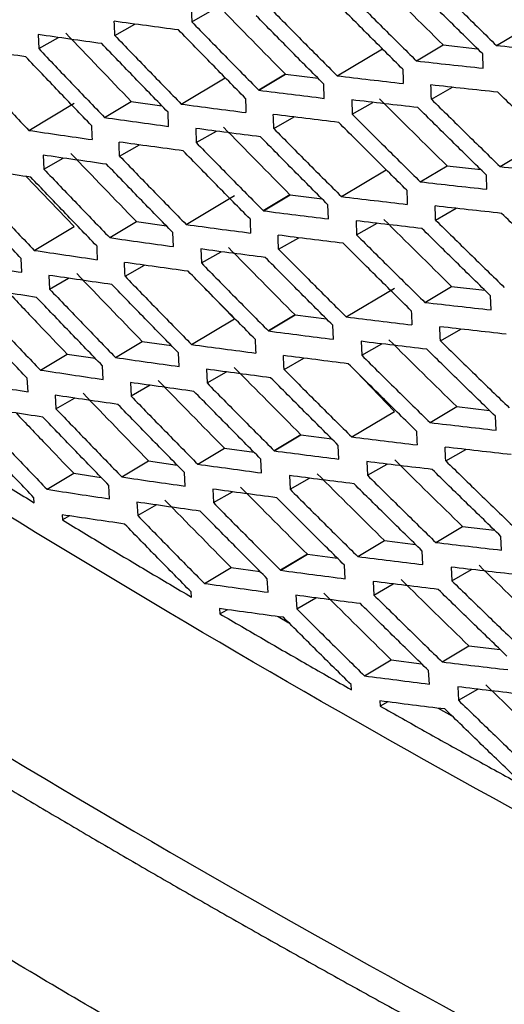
# Model space of a CAD drawing. Header units: millimetres. Extents: x -945 to 1227, y -951 to 1232.
# Tile 145 of 171: x 866 to 879, y 767 to 793. Entities that reach past the tile are written whole.
import ezdxf

# ---------------------------------------------------------------- set-up
doc = ezdxf.new("R2010")
doc.units = ezdxf.units.MM

msp = doc.modelspace()

# ---------------------------------------------------------------- linework, layer by layer
at = {"color": 7, "linetype": 'Continuous', "lineweight": 25}
for p, q in [((870.729, 793.727), (870.742, 793.348)), ((870.742, 793.348), (871.282, 793.656)), ((878.815, 792.723), (880.041, 793.457)), ((868.703, 792.986), (869.234, 793.29)), ((866.672, 793.011), (866.686, 792.638)), ((866.686, 792.638), (867.207, 792.935)), ((876.693, 792.314), (877.4, 792.738)), ((877.4, 792.738), (878.313, 792.637)), ((874.595, 791.919), (875.792, 792.636)), ((878.461, 792.12), (878.451, 792.501)), ((873.224, 791.961), (872.517, 791.538)), ((872.517, 791.538), (873.224, 791.961)), ((872.518, 791.537), (873.225, 791.961)), ((873.225, 791.961), (874.088, 791.854)), ((870.463, 791.17), (871.629, 791.869)), ((874.251, 791.322), (874.238, 791.701)), ((877.092, 791.298), (877.649, 791.616)), ((866.423, 790.474), (867.627, 791.196)), ((868.432, 790.815), (869.139, 791.239)), ((869.139, 791.239), (869.947, 791.127)), ((874.98, 791.281), (874.992, 790.902)), ((874.992, 790.902), (875.542, 791.216)), ((870.128, 790.58), (870.113, 790.955)), ((872.916, 790.519), (873.457, 790.828)), ((870.846, 790.525), (870.86, 790.149)), ((870.86, 790.149), (871.393, 790.454)), ((868.83, 789.792), (869.353, 790.091)), ((878.911, 789.514), (880.127, 790.242)), ((866.805, 789.817), (866.821, 789.449)), ((866.821, 789.449), (867.334, 789.741)), ((874.707, 788.72), (875.894, 789.431)), ((876.798, 789.11), (877.505, 789.534)), ((877.505, 789.534), (878.402, 789.434)), ((878.56, 788.914), (878.547, 789.291)), ((866.356, 789.251), (867.627, 787.929)), ((873.344, 788.767), (872.637, 788.344)), ((872.638, 788.343), (873.346, 788.767)), ((872.638, 788.344), (873.345, 788.767)), ((873.346, 788.767), (874.193, 788.66)), ((870.592, 787.981), (871.87, 788.746)), ((874.365, 788.126), (874.351, 788.501)), ((877.202, 788.095), (877.752, 788.409)), ((868.568, 787.631), (869.276, 788.055)), ((869.276, 788.055), (870.068, 787.943)), ((875.096, 788.078), (875.111, 787.703)), ((875.111, 787.703), (875.653, 788.013)), ((866.568, 787.295), (867.627, 787.929)), ((870.258, 787.394), (870.242, 787.764)), ((873.042, 787.325), (873.576, 787.63)), ((870.979, 787.331), (870.996, 786.96)), ((870.996, 786.96), (871.52, 787.26)), ((866.241, 786.714), (866.223, 787.077)), ((868.973, 786.608), (869.488, 786.902)), ((866.955, 786.633), (866.973, 786.269)), ((866.973, 786.269), (867.477, 786.557)), ((871.058, 786.324), (871.87, 785.48)), ((874.835, 785.531), (876.114, 786.297)), ((876.918, 785.916), (877.625, 786.34)), ((877.625, 786.34), (878.508, 786.24)), ((878.674, 785.718), (878.66, 786.091)), ((870.736, 784.801), (871.87, 785.48)), ((873.481, 785.583), (872.774, 785.16)), ((872.775, 785.159), (873.482, 785.583)), ((873.482, 785.583), (872.775, 785.16)), ((873.482, 785.583), (874.314, 785.477)), ((874.496, 784.94), (874.48, 785.31)), ((877.329, 784.901), (877.871, 785.21)), ((868.721, 784.456), (869.429, 784.88)), ((869.429, 784.88), (870.204, 784.77)), ((875.229, 784.885), (875.246, 784.514)), ((875.246, 784.514), (875.78, 784.819)), ((866.729, 784.125), (867.436, 784.549)), ((867.436, 784.549), (868.182, 784.437)), ((870.405, 784.217), (870.387, 784.582)), ((873.186, 784.141), (873.711, 784.44)), ((868.393, 783.876), (868.375, 784.237)), ((871.129, 784.146), (871.147, 783.781)), ((871.147, 783.781), (871.663, 784.075)), ((875.087, 784.097), (876.114, 783.03)), ((866.404, 783.548), (866.384, 783.905)), ((869.114, 783.795), (869.133, 783.433)), ((869.639, 783.722), (869.133, 783.433)), ((867.121, 783.457), (867.141, 783.099)), ((867.141, 783.099), (867.636, 783.381)), ((874.98, 782.351), (876.114, 783.03)), ((877.055, 782.732), (877.762, 783.156)), ((877.762, 783.156), (878.628, 783.056)), ((878.804, 782.531), (878.789, 782.9)), ((873.634, 782.409), (872.927, 781.985)), ((873.635, 782.409), (872.928, 781.985)), ((872.928, 781.984), (873.636, 782.408)), ((873.636, 782.408), (874.45, 782.303)), ((870.898, 781.632), (871.605, 782.055)), ((871.605, 782.055), (872.391, 781.948)), ((874.642, 781.763), (874.624, 782.128)), ((877.473, 781.717), (878.006, 782.021)), ((872.593, 781.4), (872.574, 781.763)), ((868.891, 781.292), (869.598, 781.716)), ((869.598, 781.716), (870.356, 781.606)), ((875.379, 781.7), (875.398, 781.335)), ((875.398, 781.335), (875.923, 781.634)), ((866.906, 780.965), (867.614, 781.389)), ((867.614, 781.389), (868.341, 781.279)), ((870.567, 781.05), (870.548, 781.41)), ((873.327, 781.329), (873.346, 780.966)), ((873.346, 780.966), (873.862, 781.26)), ((868.564, 780.714), (868.544, 781.07)), ((871.296, 780.971), (871.315, 780.611)), ((866.569, 780.606), (866.561, 780.742)), ((871.315, 780.611), (871.822, 780.9)), ((869.289, 780.624), (869.309, 780.268)), ((869.806, 780.551), (869.309, 780.268)), ((867.305, 780.291), (867.313, 780.154)), ((867.505, 780.261), (867.313, 780.154)), ((877.208, 779.557), (877.915, 779.981)), ((877.915, 779.981), (878.764, 779.882)), ((878.951, 779.354), (878.933, 779.718)), ((875.142, 779.182), (875.849, 779.606)), ((875.849, 779.606), (876.672, 779.504)), ((873.804, 779.244), (873.096, 778.82)), ((873.805, 779.244), (873.097, 778.82)), ((873.098, 778.82), (873.805, 779.243)), ((873.805, 779.243), (874.602, 779.139)), ((876.867, 778.969), (876.848, 779.331)), ((871.075, 778.472), (871.783, 778.896)), ((871.783, 778.896), (872.551, 778.789)), ((874.805, 778.596), (874.785, 778.956)), ((877.614, 778.904), (877.633, 778.542)), ((872.763, 778.238), (872.743, 778.595)), ((877.633, 778.542), (878.157, 778.841)), ((875.546, 778.524), (875.566, 778.164)), ((875.566, 778.164), (876.082, 778.459)), ((870.733, 778.109), (870.725, 778.247)), ((873.502, 778.158), (873.522, 777.8)), ((873.522, 777.8), (874.029, 778.09)), ((871.479, 777.804), (871.487, 777.666)), ((871.487, 777.666), (871.684, 777.776)), ((873.031, 777.593), (873.314, 777.43)), ((877.377, 776.393), (878.085, 776.816)), ((878.085, 776.816), (878.916, 776.718)), ((875.319, 776.022), (876.027, 776.446)), ((876.027, 776.446), (876.832, 776.345)), ((877.037, 775.807), (877.017, 776.163)), ((874.97, 775.656), (874.962, 775.793)), ((877.789, 775.733), (877.809, 775.376)), ((877.809, 775.376), (878.324, 775.67)), ((875.729, 775.358), (875.738, 775.22)), ((875.938, 775.332), (875.738, 775.22)), ((877.274, 775.167), (877.634, 774.965))]:
    msp.add_line(p, q, dxfattribs=at)
for points in [[(875.61, 794.52), (876.205, 793.925), (876.801, 793.331), (877.4, 792.738)], [(871.461, 793.759), (872.047, 793.158), (872.634, 792.559), (873.224, 791.961)], [(868.703, 792.986), (868.698, 793.112), (868.694, 793.238), (868.689, 793.363)], [(867.406, 793.048), (867.981, 792.444), (868.559, 791.841), (869.139, 791.239)], [(873.225, 791.961), (873.225, 791.961), (873.225, 791.961), (873.224, 791.961)], [(873.224, 791.961), (873.224, 791.961), (873.224, 791.961), (873.224, 791.961)], [(876.334, 792.095), (876.338, 791.968), (876.341, 791.841), (876.345, 791.715)], [(877.092, 791.298), (877.088, 791.425), (877.084, 791.552), (877.08, 791.678)], [(872.164, 791.322), (872.169, 791.196), (872.173, 791.071), (872.178, 790.945)], [(875.712, 791.313), (876.307, 790.718), (876.905, 790.125), (877.505, 789.534)], [(872.916, 790.519), (872.911, 790.645), (872.907, 790.77), (872.902, 790.896)], [(868.085, 790.601), (868.09, 790.477), (868.095, 790.353), (868.1, 790.229)], [(871.58, 790.56), (872.166, 789.961), (872.754, 789.364), (873.344, 788.767)], [(868.83, 789.793), (868.824, 789.917), (868.819, 790.041), (868.814, 790.165)], [(867.541, 789.859), (868.117, 789.257), (868.695, 788.655), (869.276, 788.055)], [(873.345, 788.767), (873.345, 788.767), (873.344, 788.767), (873.344, 788.767)], [(873.346, 788.767), (873.345, 788.767), (873.345, 788.767), (873.345, 788.767)], [(876.438, 788.89), (876.443, 788.764), (876.447, 788.639), (876.452, 788.513)], [(877.203, 788.095), (877.198, 788.22), (877.193, 788.346), (877.189, 788.471)], [(872.285, 788.126), (872.29, 788.002), (872.295, 787.878), (872.3, 787.754)], [(875.831, 788.114), (876.427, 787.521), (877.025, 786.93), (877.625, 786.34)], [(873.043, 787.325), (873.037, 787.449), (873.032, 787.574), (873.027, 787.698)], [(868.222, 787.414), (868.227, 787.292), (868.233, 787.17), (868.239, 787.047)], [(871.715, 787.371), (872.302, 786.774), (872.89, 786.178), (873.481, 785.583)], [(868.973, 786.608), (868.967, 786.731), (868.961, 786.853), (868.956, 786.976)], [(867.693, 786.68), (868.269, 786.079), (868.848, 785.479), (869.429, 784.88)], [(876.559, 785.694), (876.564, 785.57), (876.569, 785.446), (876.574, 785.322)], [(873.481, 785.583), (873.481, 785.583), (873.482, 785.583), (873.482, 785.583)], [(873.482, 785.583), (873.482, 785.583), (873.482, 785.583), (873.482, 785.583)], [(877.329, 784.901), (877.324, 785.025), (877.319, 785.149), (877.314, 785.273)], [(872.422, 784.94), (872.427, 784.817), (872.433, 784.695), (872.439, 784.572)], [(875.966, 784.925), (876.562, 784.334), (877.161, 783.744), (877.762, 783.156)], [(888.124, 767.787), (877.931, 773.012), (868.325, 778.557), (859.273, 784.442)], [(873.186, 784.141), (873.18, 784.263), (873.174, 784.386), (873.169, 784.509)], [(871.867, 784.192), (872.454, 783.596), (873.043, 783.002), (873.634, 782.409)], [(869.853, 783.844), (870.435, 783.247), (871.019, 782.65), (871.605, 782.055)], [(867.861, 783.51), (868.438, 782.91), (869.017, 782.312), (869.598, 781.716)], [(876.696, 782.508), (876.701, 782.385), (876.707, 782.263), (876.712, 782.141)], [(873.634, 782.409), (873.635, 782.409), (873.635, 782.409), (873.635, 782.409)], [(873.636, 782.408), (873.635, 782.408), (873.635, 782.409), (873.635, 782.409)], [(877.473, 781.717), (877.467, 781.839), (877.461, 781.961), (877.455, 782.084)], [(876.118, 781.746), (876.715, 781.156), (877.314, 780.568), (877.915, 779.981)], [(874.066, 781.377), (874.658, 780.785), (875.252, 780.195), (875.849, 779.606)], [(872.035, 781.022), (872.623, 780.428), (873.212, 779.835), (873.804, 779.244)], [(870.029, 780.679), (870.612, 780.083), (871.196, 779.489), (871.783, 778.896)], [(873.804, 779.244), (873.804, 779.244), (873.804, 779.244), (873.805, 779.244)], [(873.805, 779.243), (873.805, 779.244), (873.805, 779.244), (873.805, 779.244)], [(878.353, 778.953), (878.955, 778.368), (879.559, 777.783), (880.166, 777.201)], [(876.286, 778.576), (876.884, 777.988), (877.483, 777.402), (878.085, 776.816)], [(874.243, 778.211), (874.835, 777.622), (875.43, 777.033), (876.027, 776.446)], [(878.53, 775.788), (879.132, 775.204), (879.737, 774.622), (880.343, 774.041)]]:
    msp.add_open_spline(points, degree=3, dxfattribs=at)
for points, knots in [([(876.999, 794.511), (877.3, 794.212), (877.904, 793.615), (878.511, 793.02), (878.815, 792.723)], [0, 0, 0, 0, 0.49963, 1, 1, 1, 1]), ([(880.59, 792.92), (880.285, 793.217), (879.674, 793.81), (879.067, 794.406), (878.764, 794.703)], [0, 0, 0, 0, 0.5004344, 1, 1, 1, 1]), ([(878.451, 792.501), (878.147, 792.799), (877.541, 793.395), (876.939, 793.993), (876.637, 794.291)], [0, 0, 0, 0, 0.500362, 1, 1, 1, 1]), ([(874.89, 794.11), (875.19, 793.81), (875.789, 793.21), (876.392, 792.613), (876.693, 792.314)], [0, 0, 0, 0, 0.499728, 1, 1, 1, 1]), ([(872.805, 793.722), (873.103, 793.421), (873.697, 792.819), (874.295, 792.219), (874.595, 791.919)], [0, 0, 0, 0, 0.499857, 1, 1, 1, 1]), ([(876.333, 792.095), (876.032, 792.394), (875.431, 792.992), (874.832, 793.593), (874.533, 793.893)], [0, 0, 0, 0, 0.500258, 1, 1, 1, 1]), ([(874.238, 791.701), (873.94, 792.001), (873.343, 792.602), (872.749, 793.205), (872.451, 793.507)], [0, 0, 0, 0, 0.498856, 1, 1, 1, 1]), ([(870.392, 793.133), (870.107, 793.171), (869.538, 793.247), (868.972, 793.324), (868.689, 793.363)], [0, 0, 0, 0, 0.499728, 1, 1, 1, 1]), ([(870.742, 793.348), (871.036, 793.047), (871.626, 792.442), (872.22, 791.84), (872.517, 791.537)], [0, 0, 0, 0, 0.4984631, 1, 1, 1, 1]), ([(868.356, 792.772), (868.074, 792.811), (867.511, 792.89), (866.952, 792.971), (866.672, 793.011)], [0, 0, 0, 0, 0.49961, 1, 1, 1, 1]), ([(868.703, 792.986), (868.995, 792.683), (869.58, 792.076), (870.169, 791.472), (870.463, 791.17)], [0, 0, 0, 0, 0.5001651, 1, 1, 1, 1]), ([(872.164, 791.322), (871.868, 791.623), (871.275, 792.226), (870.686, 792.831), (870.392, 793.133)], [0, 0, 0, 0, 0.4999529, 1, 1, 1, 1]), ([(870.113, 790.955), (869.82, 791.257), (869.232, 791.862), (868.648, 792.468), (868.356, 792.772)], [0, 0, 0, 0, 0.499819, 1, 1, 1, 1]), ([(878.815, 792.723), (879.111, 792.692), (879.705, 792.629), (880.301, 792.569), (880.6, 792.539)], [0, 0, 0, 0, 0.499613, 1, 1, 1, 1]), ([(866.342, 792.423), (866.064, 792.464), (865.507, 792.546), (864.954, 792.63), (864.678, 792.672)], [0, 0, 0, 0, 0.499523, 1, 1, 1, 1]), ([(868.085, 790.6), (867.794, 790.904), (867.211, 791.51), (866.632, 792.119), (866.342, 792.423)], [0, 0, 0, 0, 0.499716, 1, 1, 1, 1]), ([(866.686, 792.638), (866.977, 792.333), (867.556, 791.725), (868.14, 791.118), (868.432, 790.815)], [0, 0, 0, 0, 0.500274, 1, 1, 1, 1]), ([(864.693, 792.302), (864.981, 791.997), (865.555, 791.386), (866.134, 790.778), (866.423, 790.474)], [0, 0, 0, 0, 0.500356, 1, 1, 1, 1]), ([(876.693, 792.314), (876.987, 792.281), (877.574, 792.215), (878.166, 792.152), (878.461, 792.12)], [0, 0, 0, 0, 0.499705, 1, 1, 1, 1]), ([(874.595, 791.919), (874.885, 791.884), (875.467, 791.815), (876.052, 791.748), (876.345, 791.714)], [0, 0, 0, 0, 0.499825, 1, 1, 1, 1]), ([(878.85, 791.485), (878.554, 791.516), (877.962, 791.58), (877.374, 791.645), (877.08, 791.678)], [0, 0, 0, 0, 0.500303, 1, 1, 1, 1]), ([(872.517, 791.537), (872.806, 791.501), (873.382, 791.428), (873.962, 791.358), (874.251, 791.322)], [0, 0, 0, 0, 0.501537, 1, 1, 1, 1]), ([(880.679, 789.706), (880.373, 790.002), (879.762, 790.594), (879.154, 791.188), (878.85, 791.485)], [0, 0, 0, 0, 0.500454, 1, 1, 1, 1]), ([(870.463, 791.17), (870.748, 791.132), (871.317, 791.056), (871.891, 790.982), (872.177, 790.945)], [0, 0, 0, 0, 0.500154, 1, 1, 1, 1]), ([(876.732, 791.078), (876.439, 791.111), (875.853, 791.178), (875.27, 791.247), (874.98, 791.281)], [0, 0, 0, 0, 0.50019, 1, 1, 1, 1]), ([(877.092, 791.298), (877.394, 791), (877.999, 790.405), (878.607, 789.811), (878.911, 789.514)], [0, 0, 0, 0, 0.499613, 1, 1, 1, 1]), ([(874.636, 790.683), (874.346, 790.718), (873.766, 790.788), (873.19, 790.86), (872.902, 790.896)], [0, 0, 0, 0, 0.500047, 1, 1, 1, 1]), ([(874.992, 790.902), (875.292, 790.603), (875.892, 790.004), (876.496, 789.408), (876.798, 789.11)], [0, 0, 0, 0, 0.499714, 1, 1, 1, 1]), ([(878.547, 789.291), (878.244, 789.588), (877.637, 790.183), (877.033, 790.78), (876.732, 791.078)], [0, 0, 0, 0, 0.500378, 1, 1, 1, 1]), ([(868.432, 790.815), (868.713, 790.775), (869.277, 790.696), (869.844, 790.619), (870.128, 790.58)], [0, 0, 0, 0, 0.5002956, 1, 1, 1, 1]), ([(876.438, 788.89), (876.137, 789.188), (875.534, 789.785), (874.935, 790.384), (874.636, 790.683)], [0, 0, 0, 0, 0.500272, 1, 1, 1, 1]), ([(866.423, 790.474), (866.702, 790.433), (867.259, 790.35), (867.82, 790.269), (868.1, 790.229)], [0, 0, 0, 0, 0.500406, 1, 1, 1, 1]), ([(872.562, 790.302), (872.274, 790.339), (871.7, 790.412), (871.13, 790.487), (870.846, 790.525)], [0, 0, 0, 0, 0.501086, 1, 1, 1, 1]), ([(872.916, 790.519), (873.213, 790.218), (873.808, 789.618), (874.407, 789.019), (874.707, 788.72)], [0, 0, 0, 0, 0.499846, 1, 1, 1, 1]), ([(870.511, 789.933), (870.227, 789.971), (869.66, 790.047), (869.096, 790.126), (868.814, 790.165)], [0, 0, 0, 0, 0.49972, 1, 1, 1, 1]), ([(870.86, 790.149), (871.155, 789.849), (871.745, 789.246), (872.34, 788.645), (872.638, 788.343)], [0, 0, 0, 0, 0.498458, 1, 1, 1, 1]), ([(874.351, 788.501), (874.053, 788.8), (873.454, 789.399), (872.86, 790.001), (872.562, 790.302)], [0, 0, 0, 0, 0.498914, 1, 1, 1, 1]), ([(868.483, 789.576), (868.202, 789.616), (867.641, 789.695), (867.084, 789.777), (866.805, 789.817)], [0, 0, 0, 0, 0.499605, 1, 1, 1, 1]), ([(872.285, 788.126), (871.988, 788.427), (871.395, 789.028), (870.806, 789.631), (870.511, 789.933)], [0, 0, 0, 0, 0.49996, 1, 1, 1, 1]), ([(870.242, 787.764), (869.948, 788.065), (869.36, 788.668), (868.775, 789.274), (868.483, 789.576)], [0, 0, 0, 0, 0.499823, 1, 1, 1, 1]), ([(868.83, 789.792), (869.122, 789.49), (869.708, 788.885), (870.297, 788.282), (870.592, 787.981)], [0, 0, 0, 0, 0.50016, 1, 1, 1, 1]), ([(866.477, 789.232), (866.2, 789.273), (865.646, 789.356), (865.095, 789.44), (864.819, 789.483)], [0, 0, 0, 0, 0.49952, 1, 1, 1, 1]), ([(866.821, 789.449), (867.112, 789.145), (867.692, 788.538), (868.276, 787.933), (868.568, 787.631)], [0, 0, 0, 0, 0.500273, 1, 1, 1, 1]), ([(878.911, 789.514), (879.206, 789.483), (879.798, 789.419), (880.393, 789.358), (880.69, 789.328)], [0, 0, 0, 0, 0.499629, 1, 1, 1, 1]), ([(864.836, 789.118), (865.124, 788.813), (865.699, 788.204), (866.278, 787.598), (866.568, 787.295)], [0, 0, 0, 0, 0.500358, 1, 1, 1, 1]), ([(868.222, 787.414), (867.93, 787.716), (867.347, 788.321), (866.767, 788.929), (866.477, 789.232)], [0, 0, 0, 0, 0.499717, 1, 1, 1, 1]), ([(876.798, 789.11), (877.09, 789.077), (877.676, 789.01), (878.265, 788.946), (878.56, 788.914)], [0, 0, 0, 0, 0.499718, 1, 1, 1, 1]), ([(866.223, 787.077), (865.935, 787.38), (865.356, 787.987), (864.782, 788.596), (864.495, 788.901)], [0, 0, 0, 0, 0.4996351, 1, 1, 1, 1]), ([(874.707, 788.72), (874.997, 788.685), (875.576, 788.615), (876.16, 788.547), (876.451, 788.513)], [0, 0, 0, 0, 0.499835, 1, 1, 1, 1]), ([(872.638, 788.343), (872.926, 788.306), (873.5, 788.233), (874.077, 788.162), (874.365, 788.126)], [0, 0, 0, 0, 0.501542, 1, 1, 1, 1]), ([(878.953, 788.275), (878.657, 788.307), (878.068, 788.372), (877.481, 788.438), (877.189, 788.471)], [0, 0, 0, 0, 0.50029, 1, 1, 1, 1]), ([(880.783, 786.5), (880.477, 786.796), (879.865, 787.386), (879.257, 787.979), (878.953, 788.275)], [0, 0, 0, 0, 0.500468, 1, 1, 1, 1]), ([(870.592, 787.981), (870.875, 787.942), (871.443, 787.865), (872.014, 787.791), (872.3, 787.753)], [0, 0, 0, 0, 0.50016, 1, 1, 1, 1]), ([(876.842, 787.873), (876.55, 787.907), (875.966, 787.974), (875.386, 788.043), (875.096, 788.078)], [0, 0, 0, 0, 0.500181, 1, 1, 1, 1]), ([(877.202, 788.095), (877.505, 787.798), (878.11, 787.203), (878.719, 786.611), (879.023, 786.315)], [0, 0, 0, 0, 0.4996, 1, 1, 1, 1]), ([(878.66, 786.091), (878.356, 786.387), (877.748, 786.98), (877.144, 787.576), (876.842, 787.873)], [0, 0, 0, 0, 0.500389, 1, 1, 1, 1]), ([(868.568, 787.631), (868.849, 787.591), (869.411, 787.511), (869.976, 787.433), (870.258, 787.394)], [0, 0, 0, 0, 0.500299, 1, 1, 1, 1]), ([(874.755, 787.483), (874.466, 787.518), (873.888, 787.589), (873.314, 787.662), (873.027, 787.698)], [0, 0, 0, 0, 0.50004, 1, 1, 1, 1]), ([(876.559, 785.694), (876.257, 785.992), (875.654, 786.587), (875.054, 787.185), (874.755, 787.483)], [0, 0, 0, 0, 0.50028, 1, 1, 1, 1]), ([(875.111, 787.703), (875.411, 787.405), (876.012, 786.808), (876.616, 786.214), (876.918, 785.916)], [0, 0, 0, 0, 0.499704, 1, 1, 1, 1]), ([(866.568, 787.295), (866.845, 787.253), (867.4, 787.169), (867.959, 787.088), (868.238, 787.047)], [0, 0, 0, 0, 0.5004077, 1, 1, 1, 1]), ([(872.689, 787.107), (872.402, 787.143), (871.831, 787.217), (871.262, 787.293), (870.979, 787.331)], [0, 0, 0, 0, 0.501027, 1, 1, 1, 1]), ([(873.042, 787.325), (873.34, 787.025), (873.936, 786.426), (874.536, 785.829), (874.835, 785.531)], [0, 0, 0, 0, 0.49984, 1, 1, 1, 1]), ([(864.589, 786.972), (864.864, 786.928), (865.413, 786.842), (865.965, 786.757), (866.241, 786.714)], [0, 0, 0, 0, 0.5004856, 1, 1, 1, 1]), ([(870.646, 786.742), (870.363, 786.78), (869.798, 786.857), (869.236, 786.936), (868.955, 786.976)], [0, 0, 0, 0, 0.499718, 1, 1, 1, 1]), ([(870.996, 786.96), (871.29, 786.66), (871.881, 786.059), (872.476, 785.46), (872.775, 785.159)], [0, 0, 0, 0, 0.498462, 1, 1, 1, 1]), ([(874.48, 785.31), (874.181, 785.608), (873.582, 786.206), (872.987, 786.806), (872.689, 787.106)], [0, 0, 0, 0, 0.498973, 1, 1, 1, 1]), ([(872.422, 784.94), (872.125, 785.24), (871.531, 785.839), (870.941, 786.441), (870.646, 786.742)], [0, 0, 0, 0, 0.499962, 1, 1, 1, 1]), ([(868.626, 786.39), (868.347, 786.43), (867.788, 786.51), (867.233, 786.592), (866.955, 786.633)], [0, 0, 0, 0, 0.499605, 1, 1, 1, 1]), ([(868.973, 786.608), (869.266, 786.306), (869.852, 785.703), (870.442, 785.102), (870.736, 784.801)], [0, 0, 0, 0, 0.500161, 1, 1, 1, 1]), ([(866.629, 786.05), (866.353, 786.092), (865.8, 786.175), (865.252, 786.26), (864.977, 786.302)], [0, 0, 0, 0, 0.499522, 1, 1, 1, 1]), ([(865.899, 786.162), (866.158, 785.888), (866.669, 785.35), (867.183, 784.813), (867.436, 784.549)], [0, 0, 0, 0, 0.50759, 1, 1, 1, 1]), ([(866.973, 786.269), (867.264, 785.966), (867.845, 785.361), (868.429, 784.758), (868.721, 784.456)], [0, 0, 0, 0, 0.500277, 1, 1, 1, 1]), ([(870.387, 784.582), (870.093, 784.883), (869.504, 785.484), (868.919, 786.088), (868.626, 786.39)], [0, 0, 0, 0, 0.4998214, 1, 1, 1, 1]), ([(864.996, 785.943), (865.284, 785.639), (865.86, 785.032), (866.439, 784.427), (866.729, 784.125)], [0, 0, 0, 0, 0.5003651, 1, 1, 1, 1]), ([(868.375, 784.237), (868.083, 784.539), (867.499, 785.142), (866.919, 785.747), (866.629, 786.05)], [0, 0, 0, 0, 0.49971, 1, 1, 1, 1]), ([(876.918, 785.916), (877.21, 785.883), (877.793, 785.815), (878.38, 785.75), (878.674, 785.718)], [0, 0, 0, 0, 0.499726, 1, 1, 1, 1]), ([(866.384, 783.905), (866.095, 784.207), (865.517, 784.812), (864.942, 785.419), (864.654, 785.723)], [0, 0, 0, 0, 0.499627, 1, 1, 1, 1]), ([(874.835, 785.531), (875.124, 785.496), (875.702, 785.425), (876.283, 785.356), (876.574, 785.322)], [0, 0, 0, 0, 0.49984, 1, 1, 1, 1]), ([(872.775, 785.159), (873.061, 785.122), (873.633, 785.048), (874.209, 784.976), (874.496, 784.94)], [0, 0, 0, 0, 0.501538, 1, 1, 1, 1]), ([(879.071, 785.075), (878.777, 785.108), (878.19, 785.172), (877.605, 785.239), (877.314, 785.273)], [0, 0, 0, 0, 0.500284, 1, 1, 1, 1]), ([(876.969, 784.677), (876.678, 784.711), (876.096, 784.779), (875.518, 784.849), (875.229, 784.885)], [0, 0, 0, 0, 0.5001766, 1, 1, 1, 1]), ([(877.329, 784.901), (877.632, 784.605), (878.238, 784.012), (878.847, 783.421), (879.152, 783.126)], [0, 0, 0, 0, 0.499594, 1, 1, 1, 1]), ([(870.736, 784.801), (871.019, 784.763), (871.585, 784.685), (872.154, 784.61), (872.438, 784.572)], [0, 0, 0, 0, 0.50016, 1, 1, 1, 1]), ([(878.789, 782.9), (878.484, 783.195), (877.876, 783.787), (877.271, 784.381), (876.969, 784.677)], [0, 0, 0, 0, 0.500395, 1, 1, 1, 1]), ([(868.721, 784.456), (869.001, 784.416), (869.56, 784.335), (870.123, 784.256), (870.405, 784.217)], [0, 0, 0, 0, 0.500297, 1, 1, 1, 1]), ([(874.89, 784.292), (874.602, 784.328), (874.026, 784.399), (873.454, 784.472), (873.168, 784.509)], [0, 0, 0, 0, 0.500038, 1, 1, 1, 1]), ([(875.246, 784.514), (875.546, 784.217), (876.148, 783.621), (876.752, 783.029), (877.055, 782.732)], [0, 0, 0, 0, 0.499701, 1, 1, 1, 1]), ([(866.729, 784.125), (867.005, 784.083), (867.558, 783.999), (868.115, 783.917), (868.393, 783.876)], [0, 0, 0, 0, 0.500403, 1, 1, 1, 1]), ([(872.832, 783.92), (872.547, 783.957), (871.977, 784.032), (871.411, 784.108), (871.129, 784.146)], [0, 0, 0, 0, 0.500972, 1, 1, 1, 1]), ([(873.186, 784.141), (873.484, 783.842), (874.08, 783.244), (874.68, 782.649), (874.98, 782.351)], [0, 0, 0, 0, 0.49984, 1, 1, 1, 1]), ([(876.695, 782.507), (876.393, 782.805), (875.79, 783.398), (875.19, 783.994), (874.89, 784.292)], [0, 0, 0, 0, 0.500282, 1, 1, 1, 1]), ([(864.759, 783.807), (865.032, 783.763), (865.579, 783.676), (866.129, 783.59), (866.404, 783.548)], [0, 0, 0, 0, 0.500478, 1, 1, 1, 1]), ([(874.624, 782.128), (874.325, 782.426), (873.726, 783.022), (873.131, 783.62), (872.832, 783.92)], [0, 0, 0, 0, 0.4990281, 1, 1, 1, 1]), ([(870.798, 783.56), (870.516, 783.599), (869.953, 783.676), (869.394, 783.756), (869.114, 783.795)], [0, 0, 0, 0, 0.499721, 1, 1, 1, 1]), ([(872.574, 781.763), (872.277, 782.062), (871.683, 782.66), (871.093, 783.26), (870.798, 783.56)], [0, 0, 0, 0, 0.499957, 1, 1, 1, 1]), ([(871.147, 783.781), (871.442, 783.482), (872.034, 782.882), (872.629, 782.284), (872.928, 781.985)], [0, 0, 0, 0, 0.4984695, 1, 1, 1, 1]), ([(868.786, 783.212), (868.508, 783.253), (867.951, 783.333), (867.398, 783.416), (867.121, 783.457)], [0, 0, 0, 0, 0.49961, 1, 1, 1, 1]), ([(869.133, 783.433), (869.426, 783.132), (870.013, 782.531), (870.603, 781.931), (870.898, 781.632)], [0, 0, 0, 0, 0.500168, 1, 1, 1, 1]), ([(866.797, 782.877), (866.522, 782.919), (865.972, 783.003), (865.425, 783.088), (865.152, 783.131)], [0, 0, 0, 0, 0.499531, 1, 1, 1, 1]), ([(867.141, 783.099), (867.432, 782.797), (868.013, 782.193), (868.598, 781.592), (868.891, 781.292)], [0, 0, 0, 0, 0.500287, 1, 1, 1, 1]), ([(870.548, 781.41), (870.253, 781.71), (869.664, 782.309), (869.079, 782.911), (868.786, 783.212)], [0, 0, 0, 0, 0.499814, 1, 1, 1, 1]), ([(865.173, 782.777), (865.461, 782.475), (866.037, 781.87), (866.617, 781.267), (866.906, 780.965)], [0, 0, 0, 0, 0.500378, 1, 1, 1, 1]), ([(866.085, 782.987), (866.341, 782.718), (866.85, 782.185), (867.361, 781.653), (867.614, 781.389)], [0, 0, 0, 0, 0.50462, 1, 1, 1, 1]), ([(868.544, 781.07), (868.252, 781.37), (867.668, 781.972), (867.087, 782.575), (866.797, 782.877)], [0, 0, 0, 0, 0.4997, 1, 1, 1, 1]), ([(863.214, 782.683), (863.585, 782.451), (864.326, 781.986), (865.444, 781.294), (866.195, 780.835), (866.569, 780.606)], [0, 0, 0, 0, 0.333559, 0.66689, 1, 1, 1, 1]), ([(866.561, 780.742), (866.272, 781.044), (865.693, 781.647), (865.118, 782.252), (864.83, 782.555)], [0, 0, 0, 0, 0.499613, 1, 1, 1, 1]), ([(877.055, 782.732), (877.345, 782.698), (877.927, 782.63), (878.512, 782.564), (878.804, 782.531)], [0, 0, 0, 0, 0.4997272, 1, 1, 1, 1]), ([(874.98, 782.351), (875.268, 782.316), (875.843, 782.244), (876.423, 782.175), (876.712, 782.14)], [0, 0, 0, 0, 0.499839, 1, 1, 1, 1]), ([(872.928, 781.984), (873.213, 781.947), (873.783, 781.872), (874.356, 781.799), (874.642, 781.763)], [0, 0, 0, 0, 0.501531, 1, 1, 1, 1]), ([(879.207, 781.884), (878.914, 781.917), (878.328, 781.982), (877.746, 782.05), (877.455, 782.084)], [0, 0, 0, 0, 0.500283, 1, 1, 1, 1]), ([(870.898, 781.632), (871.179, 781.593), (871.743, 781.514), (872.31, 781.438), (872.593, 781.4)], [0, 0, 0, 0, 0.500155, 1, 1, 1, 1]), ([(877.113, 781.491), (876.823, 781.525), (876.243, 781.594), (875.667, 781.665), (875.379, 781.7)], [0, 0, 0, 0, 0.500178, 1, 1, 1, 1]), ([(878.933, 779.718), (878.629, 780.013), (878.02, 780.603), (877.415, 781.195), (877.113, 781.491)], [0, 0, 0, 0, 0.500395, 1, 1, 1, 1]), ([(877.473, 781.717), (877.776, 781.421), (878.382, 780.83), (878.992, 780.241), (879.297, 779.947)], [0, 0, 0, 0, 0.499592, 1, 1, 1, 1]), ([(868.891, 781.292), (869.169, 781.251), (869.726, 781.169), (870.287, 781.09), (870.567, 781.05)], [0, 0, 0, 0, 0.500289, 1, 1, 1, 1]), ([(875.042, 781.11), (874.755, 781.146), (874.181, 781.218), (873.611, 781.292), (873.327, 781.329)], [0, 0, 0, 0, 0.500043, 1, 1, 1, 1]), ([(875.398, 781.335), (875.698, 781.038), (876.3, 780.444), (876.905, 779.853), (877.208, 779.557)], [0, 0, 0, 0, 0.4997031, 1, 1, 1, 1]), ([(866.906, 780.965), (867.182, 780.923), (867.732, 780.838), (868.287, 780.755), (868.564, 780.714)], [0, 0, 0, 0, 0.500392, 1, 1, 1, 1]), ([(872.992, 780.743), (872.708, 780.78), (872.14, 780.855), (871.577, 780.932), (871.296, 780.971)], [0, 0, 0, 0, 0.5009263, 1, 1, 1, 1]), ([(873.346, 780.966), (873.644, 780.668), (874.241, 780.072), (874.841, 779.479), (875.142, 779.182)], [0, 0, 0, 0, 0.499845, 1, 1, 1, 1]), ([(876.848, 779.33), (876.546, 779.627), (875.942, 780.219), (875.342, 780.813), (875.041, 781.11)], [0, 0, 0, 0, 0.500279, 1, 1, 1, 1]), ([(874.785, 778.956), (874.486, 779.253), (873.887, 779.847), (873.291, 780.444), (872.992, 780.742)], [0, 0, 0, 0, 0.499074, 1, 1, 1, 1]), ([(870.966, 780.387), (870.685, 780.426), (870.124, 780.504), (869.567, 780.584), (869.289, 780.624)], [0, 0, 0, 0, 0.49973, 1, 1, 1, 1]), ([(871.315, 780.611), (871.611, 780.312), (872.203, 779.714), (872.798, 779.119), (873.097, 778.82)], [0, 0, 0, 0, 0.498474, 1, 1, 1, 1]), ([(868.962, 780.044), (868.685, 780.085), (868.131, 780.166), (867.58, 780.249), (867.305, 780.291)], [0, 0, 0, 0, 0.499622, 1, 1, 1, 1]), ([(867.313, 780.154), (867.691, 779.925), (868.446, 779.468), (869.586, 778.787), (870.351, 778.335), (870.733, 778.109)], [0, 0, 0, 0, 0.333486, 0.666817, 1, 1, 1, 1]), ([(869.309, 780.268), (869.603, 779.968), (870.19, 779.368), (870.78, 778.771), (871.075, 778.472)], [0, 0, 0, 0, 0.50018, 1, 1, 1, 1]), ([(872.743, 778.595), (872.446, 778.893), (871.852, 779.49), (871.261, 780.088), (870.966, 780.387)], [0, 0, 0, 0, 0.499947, 1, 1, 1, 1]), ([(855.866, 780.151), (860.617, 777.046), (865.548, 774.018), (875.725, 768.143), (880.971, 765.296), (886.35, 762.554)], [0, 0, 0, 0, 0.5, 0.5, 1, 1, 1, 1]), ([(870.725, 778.247), (870.43, 778.546), (869.841, 779.144), (869.255, 779.744), (868.962, 780.044)], [0, 0, 0, 0, 0.499801, 1, 1, 1, 1]), ([(855.155, 779.741), (855.57, 779.471), (856.401, 778.93), (857.655, 778.124), (858.917, 777.322), (860.185, 776.524), (861.461, 775.73), (862.743, 774.94), (864.033, 774.155), (865.33, 773.373), (866.634, 772.596), (867.946, 771.822), (869.264, 771.053), (870.589, 770.288), (871.922, 769.527), (873.262, 768.77), (874.608, 768.017), (875.962, 767.269), (877.323, 766.524), (878.691, 765.783), (880.067, 765.047), (881.449, 764.315), (882.838, 763.587), (884.235, 762.862), (885.171, 762.383), (885.64, 762.143)], [0, 0, 0, 0, 0.043526, 0.08704, 0.130541, 0.174032, 0.217513, 0.260987, 0.304453, 0.347914, 0.39137, 0.434823, 0.478275, 0.521725, 0.565177, 0.60863, 0.652086, 0.695547, 0.739013, 0.782487, 0.825968, 0.869459, 0.91296, 0.956474, 1, 1, 1, 1]), ([(877.208, 779.557), (877.497, 779.523), (878.077, 779.454), (878.659, 779.388), (878.951, 779.354)], [0, 0, 0, 0, 0.499723, 1, 1, 1, 1]), ([(875.142, 779.182), (875.428, 779.146), (876.001, 779.074), (876.578, 779.004), (876.867, 778.969)], [0, 0, 0, 0, 0.499833, 1, 1, 1, 1]), ([(879.358, 778.702), (879.066, 778.735), (878.483, 778.801), (877.903, 778.87), (877.614, 778.904)], [0, 0, 0, 0, 0.50029, 1, 1, 1, 1]), ([(873.097, 778.82), (873.382, 778.782), (873.949, 778.706), (874.52, 778.633), (874.805, 778.596)], [0, 0, 0, 0, 0.501526, 1, 1, 1, 1]), ([(871.075, 778.472), (871.356, 778.432), (871.917, 778.353), (872.481, 778.277), (872.763, 778.238)], [0, 0, 0, 0, 0.500144, 1, 1, 1, 1]), ([(877.272, 778.313), (876.984, 778.348), (876.406, 778.417), (875.833, 778.489), (875.546, 778.524)], [0, 0, 0, 0, 0.500186, 1, 1, 1, 1]), ([(877.633, 778.542), (877.936, 778.247), (878.542, 777.658), (879.153, 777.071), (879.458, 776.777)], [0, 0, 0, 0, 0.4995972, 1, 1, 1, 1]), ([(875.21, 777.937), (874.924, 777.973), (874.353, 778.046), (873.785, 778.12), (873.502, 778.158)], [0, 0, 0, 0, 0.500053, 1, 1, 1, 1]), ([(875.566, 778.164), (875.867, 777.869), (876.469, 777.277), (877.074, 776.688), (877.377, 776.393)], [0, 0, 0, 0, 0.499711, 1, 1, 1, 1]), ([(879.094, 776.546), (878.789, 776.84), (878.18, 777.428), (877.575, 778.018), (877.272, 778.313)], [0, 0, 0, 0, 0.50039, 1, 1, 1, 1]), ([(877.017, 776.163), (876.715, 776.458), (876.11, 777.049), (875.51, 777.641), (875.209, 777.937)], [0, 0, 0, 0, 0.50027, 1, 1, 1, 1]), ([(873.168, 777.574), (872.885, 777.612), (872.32, 777.688), (871.759, 777.765), (871.479, 777.804)], [0, 0, 0, 0, 0.500897, 1, 1, 1, 1]), ([(871.487, 777.666), (871.872, 777.442), (872.641, 776.992), (873.803, 776.322), (874.581, 775.878), (874.97, 775.656)], [0, 0, 0, 0, 0.333335, 0.666665, 1, 1, 1, 1]), ([(874.962, 775.793), (874.663, 776.089), (874.063, 776.682), (873.467, 777.276), (873.168, 777.574)], [0, 0, 0, 0, 0.499103, 1, 1, 1, 1]), ([(873.522, 777.8), (873.821, 777.503), (874.418, 776.909), (875.019, 776.318), (875.319, 776.022)], [0, 0, 0, 0, 0.499857, 1, 1, 1, 1]), ([(877.377, 776.393), (877.666, 776.358), (878.242, 776.288), (878.823, 776.221), (879.113, 776.188)], [0, 0, 0, 0, 0.499713, 1, 1, 1, 1]), ([(875.319, 776.022), (875.604, 775.986), (876.175, 775.913), (876.75, 775.842), (877.037, 775.807)], [0, 0, 0, 0, 0.499821, 1, 1, 1, 1]), ([(887.273, 756.773), (886.786, 757.02), (885.813, 757.513), (884.363, 758.258), (882.919, 759.008), (881.483, 759.763), (880.054, 760.522), (878.632, 761.285), (877.218, 762.053), (875.811, 762.826), (874.411, 763.603), (873.019, 764.385), (871.634, 765.171), (869.929, 766.15), (867.911, 767.326), (865.59, 768.704), (863.293, 770.095), (861.019, 771.498), (858.768, 772.914), (856.539, 774.342), (855.072, 775.304), (854.339, 775.785)], [0, 0, 0, 0, 0.041676, 0.083346, 0.125011, 0.166672, 0.208332, 0.249991, 0.291651, 0.333312, 0.374976, 0.416645, 0.458319, 0.500001, 0.571444, 0.642872, 0.71429, 0.785705, 0.857125, 0.928554, 1, 1, 1, 1]), ([(879.526, 775.529), (879.235, 775.563), (878.654, 775.629), (878.077, 775.698), (877.789, 775.733)], [0, 0, 0, 0, 0.5003, 1, 1, 1, 1]), ([(892.677, 752.195), (888.032, 754.537), (878.543, 759.32), (865.068, 767.104), (856.59, 772.707), (852.352, 775.508)], [0, 0, 0, 0, 0.32414, 0.66216, 1, 1, 1, 1]), ([(877.449, 775.145), (877.161, 775.18), (876.586, 775.25), (876.015, 775.322), (875.729, 775.358)], [0, 0, 0, 0, 0.500199, 1, 1, 1, 1]), ([(875.738, 775.22), (876.129, 775), (876.911, 774.558), (878.092, 773.9), (878.883, 773.464), (879.279, 773.246)], [0, 0, 0, 0, 0.3331834, 0.6665141, 1, 1, 1, 1]), ([(877.809, 775.376), (878.113, 775.083), (878.72, 774.495), (879.33, 773.91), (879.635, 773.617)], [0, 0, 0, 0, 0.499608, 1, 1, 1, 1]), ([(879.271, 773.383), (878.966, 773.676), (878.357, 774.262), (877.751, 774.851), (877.449, 775.145)], [0, 0, 0, 0, 0.500377, 1, 1, 1, 1]), ([(846.753, 768.201), (854.812, 763.549), (866.9, 756.57), (879.995, 749.012), (885.535, 745.812), (887.109, 744.905), (887.739, 744.541), (887.989, 744.4), (888.422, 744.177), (889.277, 743.814), (890.446, 743.531), (891.697, 743.595), (892.569, 743.977), (893.07, 744.408), (893.321, 744.699), (893.434, 744.863), (893.491, 744.944)], [0, 0, 0, 0, 0.500896, 0.751343, 0.813955, 0.845261, 0.849174, 0.853076, 0.860837, 0.876269, 0.907267, 0.938113, 0.969085, 0.984477, 0.992213, 1, 1, 1, 1])]:
    msp.add_open_spline(points, degree=3, knots=knots, dxfattribs=at)

doc.saveas('drawing.dxf')
